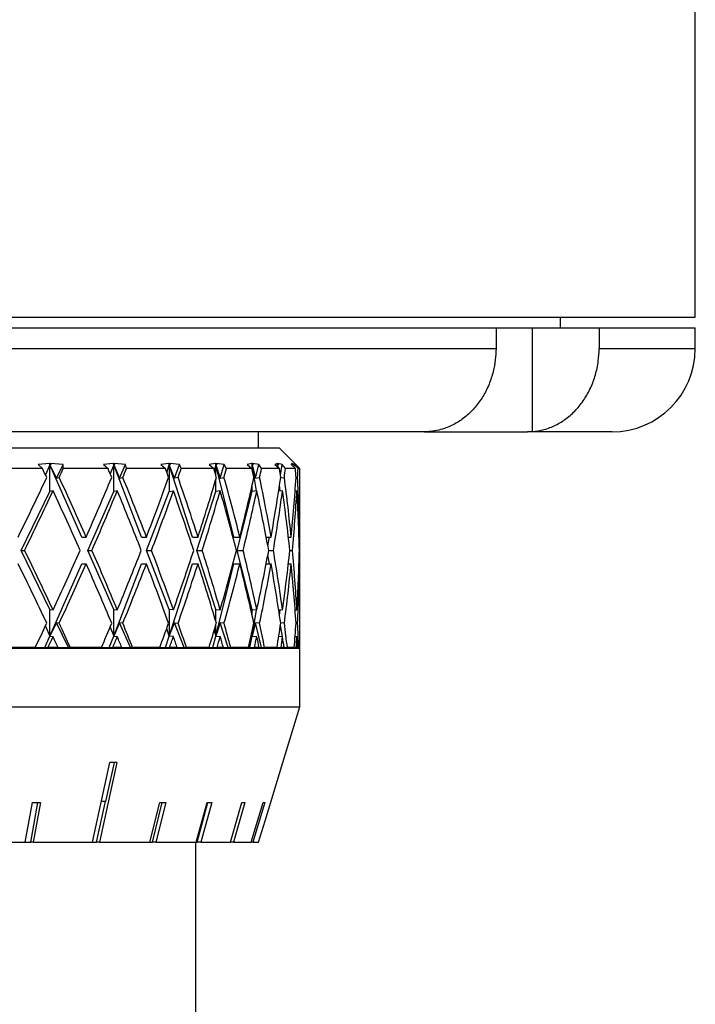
# Model space of a CAD drawing. Header units: inches. Extents: x 1.2 to 31.4, y 1 to 21.5.
# Tile 25 of 63: x 12.2 to 13.3, y 9 to 10.5. Entities that reach past the tile are written whole.
import ezdxf

# ---------------------------------------------------------------- set-up
doc = ezdxf.new("R2010")
doc.units = ezdxf.units.IN
doc.header["$MEASUREMENT"] = 0

msp = doc.modelspace()

# ---------------------------------------------------------------- linework, layer by layer
at = {"color": 7, "linetype": 'Continuous', "lineweight": 25}
for p, q in [((13.2547, 10.0752), (13.2547, 11.3252)), ((11.7547, 10.0752), (13.2547, 10.0752)), ((13.0522, 10.0592), (13.0522, 10.0752)), ((11.8763, 10.0592), (12.9554, 10.0592)), ((12.9554, 10.0592), (12.9554, 10.0282)), ((12.9554, 10.0592), (13.0097, 10.0592)), ((13.0097, 10.0592), (13.0097, 9.9035)), ((13.0097, 10.0592), (13.1103, 10.0592)), ((13.1103, 10.0592), (13.1103, 10.0282)), ((13.1103, 10.0592), (13.2547, 10.0592)), ((13.2547, 10.0282), (13.2547, 10.0592)), ((11.8763, 10.0282), (12.9554, 10.0282)), ((13.1103, 10.0282), (13.2547, 10.0282)), ((12.8479, 9.9032), (11.8785, 9.9032)), ((12.5985, 9.8792), (12.5985, 9.9032)), ((12.8548, 9.9035), (12.8479, 9.9032)), ((12.8479, 9.9032), (13.0026, 9.9032)), ((13.0026, 9.9032), (13.0097, 9.9035)), ((13.1297, 9.9032), (13.0026, 9.9032)), ((11.2681, 9.8792), (12.6297, 9.8792)), ((12.661, 9.848), (12.6297, 9.8792)), ((12.2744, 9.848), (12.2, 9.848)), ((12.2846, 9.8557), (12.2678, 9.8539)), ((12.2678, 9.8539), (12.2744, 9.848)), ((12.2855, 9.8537), (12.2788, 9.8387)), ((12.2866, 9.8539), (12.2846, 9.8557)), ((12.2855, 9.8537), (12.2846, 9.8557)), ((12.2866, 9.8539), (12.2855, 9.8537)), ((12.2855, 9.8137), (12.2855, 9.8537)), ((12.3333, 9.7452), (12.2855, 9.8537)), ((12.2855, 9.8537), (12.2953, 9.8338)), ((12.3051, 9.8539), (12.2865, 9.8557)), ((12.2865, 9.8557), (12.2866, 9.8539)), ((12.2953, 9.8338), (12.3051, 9.8539)), ((12.3055, 9.848), (12.3051, 9.8539)), ((12.3727, 9.848), (12.3055, 9.848)), ((12.3804, 9.8557), (12.3658, 9.8539)), ((12.3658, 9.8539), (12.3727, 9.848)), ((12.3812, 9.8537), (12.376, 9.8402)), ((12.3825, 9.8539), (12.3804, 9.8557)), ((12.3812, 9.8537), (12.3804, 9.8557)), ((12.3825, 9.8539), (12.3812, 9.8537)), ((12.3812, 9.8137), (12.3812, 9.8537)), ((12.423, 9.7452), (12.3812, 9.8537)), ((12.3812, 9.8537), (12.3901, 9.8338)), ((12.3989, 9.8539), (12.3821, 9.8557)), ((12.3821, 9.8557), (12.3825, 9.8539)), ((12.3901, 9.8338), (12.3989, 9.8539)), ((12.4003, 9.848), (12.3989, 9.8539)), ((12.4589, 9.848), (12.4003, 9.848)), ((12.4641, 9.8557), (12.4518, 9.8539)), ((12.4518, 9.8539), (12.4589, 9.848)), ((12.461, 9.8422), (12.4647, 9.8537)), ((12.4662, 9.8539), (12.4641, 9.8557)), ((12.4647, 9.8537), (12.4641, 9.8557)), ((12.4647, 9.8537), (12.4662, 9.8539)), ((12.4647, 9.8537), (12.4647, 9.8137)), ((12.4996, 9.7452), (12.4647, 9.8537)), ((12.4725, 9.8338), (12.4647, 9.8537)), ((12.4802, 9.8539), (12.4655, 9.8557)), ((12.4655, 9.8557), (12.4662, 9.8539)), ((12.4725, 9.8338), (12.4802, 9.8539)), ((12.4826, 9.848), (12.4802, 9.8539)), ((12.5315, 9.848), (12.4826, 9.848)), ((12.534, 9.8557), (12.5244, 9.8539)), ((12.5244, 9.8539), (12.5315, 9.848)), ((12.5345, 9.8537), (12.5323, 9.8452)), ((12.536, 9.8539), (12.534, 9.8557)), ((12.5345, 9.8537), (12.534, 9.8557)), ((12.536, 9.8539), (12.5345, 9.8537)), ((12.5345, 9.8379), (12.5345, 9.8537)), ((12.5617, 9.7452), (12.5345, 9.8537)), ((12.5345, 9.8537), (12.5409, 9.8338)), ((12.5473, 9.8539), (12.5351, 9.8557)), ((12.5351, 9.8557), (12.536, 9.8539)), ((12.5409, 9.8338), (12.5473, 9.8539)), ((12.5506, 9.848), (12.5473, 9.8539)), ((12.5889, 9.848), (12.5506, 9.848)), ((12.5886, 9.8557), (12.5819, 9.8539)), ((12.5819, 9.8539), (12.5889, 9.848)), ((12.589, 9.8537), (12.5881, 9.8486)), ((12.5907, 9.8539), (12.5886, 9.8557)), ((12.589, 9.8537), (12.5886, 9.8557)), ((12.5907, 9.8539), (12.589, 9.8537)), ((12.589, 9.8475), (12.589, 9.8537)), ((12.5959, 9.8146), (12.589, 9.8537)), ((12.589, 9.8537), (12.594, 9.8338)), ((12.5991, 9.8539), (12.5895, 9.8557)), ((12.5895, 9.8557), (12.5907, 9.8539)), ((12.594, 9.8338), (12.5991, 9.8539)), ((12.6032, 9.848), (12.5991, 9.8539)), ((12.6301, 9.848), (12.6032, 9.848)), ((12.6271, 9.8557), (12.6233, 9.8539)), ((12.6233, 9.8539), (12.6301, 9.848)), ((12.6273, 9.8537), (12.627, 9.8507)), ((12.6291, 9.8539), (12.6271, 9.8557)), ((12.6273, 9.8537), (12.6271, 9.8557)), ((12.6291, 9.8539), (12.6273, 9.8537)), ((12.6273, 9.8504), (12.6273, 9.8537)), ((12.6276, 9.8501), (12.6273, 9.8537)), ((12.6273, 9.8537), (12.628, 9.8498)), ((12.6344, 9.8539), (12.6276, 9.8557)), ((12.6276, 9.8557), (12.6291, 9.8539)), ((12.6316, 9.8379), (12.6344, 9.8539)), ((12.6393, 9.848), (12.6344, 9.8539)), ((12.6542, 9.848), (12.6393, 9.848)), ((12.6486, 9.8557), (12.6479, 9.8539)), ((12.6479, 9.8539), (12.6542, 9.848)), ((12.6504, 9.8539), (12.6486, 9.8557)), ((12.6486, 9.8537), (12.6486, 9.8557)), ((12.6504, 9.8539), (12.6486, 9.8537)), ((12.6486, 9.8532), (12.6486, 9.8537)), ((12.6486, 9.8537), (12.6486, 9.8532)), ((12.6486, 9.8532), (12.6486, 9.8537)), ((12.6486, 9.8537), (12.6487, 9.8531)), ((12.6525, 9.8539), (12.6488, 9.8557)), ((12.6488, 9.8557), (12.6504, 9.8539)), ((12.6521, 9.8499), (12.6525, 9.8539)), ((12.6581, 9.848), (12.6525, 9.8539)), ((12.661, 9.848), (12.6581, 9.848)), ((12.661, 9.7942), (12.661, 9.848)), ((12.2953, 9.8338), (12.2994, 9.8347)), ((12.3901, 9.8338), (12.3949, 9.8347)), ((12.4779, 9.8347), (12.4725, 9.8338)), ((12.5409, 9.8338), (12.5469, 9.8347)), ((12.594, 9.8338), (12.6005, 9.8347)), ((12.6319, 9.834), (12.6376, 9.8347)), ((12.6551, 9.8344), (12.6575, 9.8347)), ((12.5345, 9.8137), (12.5345, 9.8314)), ((12.589, 9.8137), (12.589, 9.8217)), ((12.6312, 9.8142), (12.6303, 9.8229)), ((12.2422, 9.7252), (12.2855, 9.8137)), ((12.2901, 9.8147), (12.2855, 9.8137)), ((12.3422, 9.7252), (12.3812, 9.8137)), ((12.3867, 9.8147), (12.3812, 9.8137)), ((12.4307, 9.7252), (12.4647, 9.8137)), ((12.4647, 9.8137), (12.4709, 9.8147)), ((12.506, 9.7252), (12.5345, 9.8137)), ((12.5412, 9.8147), (12.5345, 9.8137)), ((12.5667, 9.7252), (12.589, 9.8137)), ((12.5962, 9.8147), (12.589, 9.8137)), ((12.6349, 9.8147), (12.629, 9.8139)), ((12.6564, 9.8147), (12.6537, 9.8143)), ((12.3333, 9.7452), (12.3398, 9.7452)), ((12.423, 9.7452), (12.4304, 9.7452)), ((12.4996, 9.7452), (12.5079, 9.7452)), ((12.5617, 9.7452), (12.5707, 9.7452)), ((12.6103, 9.7452), (12.6177, 9.7452)), ((12.6128, 9.7318), (12.6152, 9.7452)), ((12.6436, 9.7452), (12.6478, 9.7452)), ((12.6595, 9.7452), (12.6605, 9.7452)), ((12.661, 9.6961), (12.661, 9.7542)), ((12.2855, 9.6366), (12.2422, 9.7252)), ((12.2422, 9.7252), (12.2475, 9.7252)), ((12.3812, 9.6366), (12.3422, 9.7252)), ((12.3422, 9.7252), (12.3486, 9.7252)), ((12.4647, 9.6366), (12.4307, 9.7252)), ((12.4307, 9.7252), (12.4381, 9.7252)), ((12.5345, 9.6366), (12.506, 9.7252)), ((12.506, 9.7252), (12.5143, 9.7252)), ((12.589, 9.6366), (12.5667, 9.7252)), ((12.5667, 9.7252), (12.5757, 9.7252)), ((12.6152, 9.7052), (12.6128, 9.7185)), ((12.6141, 9.7252), (12.6211, 9.7252)), ((12.6458, 9.7252), (12.6497, 9.7252)), ((12.6601, 9.7252), (12.6608, 9.7252)), ((12.2855, 9.5966), (12.3333, 9.7052)), ((12.3333, 9.7052), (12.3398, 9.7052)), ((12.3812, 9.5966), (12.423, 9.7052)), ((12.423, 9.7052), (12.4304, 9.7052)), ((12.4647, 9.5966), (12.4996, 9.7052)), ((12.4996, 9.7052), (12.5079, 9.7052)), ((12.5345, 9.5966), (12.5617, 9.7052)), ((12.5617, 9.7052), (12.5707, 9.7052)), ((12.6103, 9.7052), (12.6177, 9.7052)), ((12.6436, 9.7052), (12.6478, 9.7052)), ((12.6595, 9.7052), (12.6605, 9.7052)), ((12.661, 9.5792), (12.661, 9.6561)), ((12.2855, 9.5966), (12.2855, 9.6366)), ((12.2855, 9.6366), (12.2901, 9.6357)), ((12.3812, 9.5966), (12.3812, 9.6366)), ((12.3812, 9.6366), (12.3867, 9.6357)), ((12.4647, 9.6366), (12.4647, 9.5966)), ((12.4709, 9.6357), (12.4647, 9.6366)), ((12.5345, 9.619), (12.5345, 9.6366)), ((12.5345, 9.6366), (12.5412, 9.6357)), ((12.589, 9.6286), (12.589, 9.6366)), ((12.589, 9.6366), (12.5962, 9.6357)), ((12.589, 9.5966), (12.5959, 9.6357)), ((12.629, 9.6364), (12.6349, 9.6357)), ((12.6303, 9.6274), (12.6312, 9.6361)), ((12.6537, 9.636), (12.6564, 9.6357)), ((12.2788, 9.6116), (12.2855, 9.5966)), ((12.2953, 9.6165), (12.2855, 9.5966)), ((12.2994, 9.6157), (12.2953, 9.6165)), ((12.3135, 9.5792), (12.2953, 9.6165)), ((12.376, 9.6101), (12.3812, 9.5966)), ((12.3901, 9.6165), (12.3812, 9.5966)), ((12.3949, 9.6157), (12.3901, 9.6165)), ((12.4065, 9.5792), (12.3901, 9.6165)), ((12.4647, 9.5966), (12.4725, 9.6165)), ((12.4725, 9.6165), (12.4779, 9.6157)), ((12.4868, 9.5792), (12.4725, 9.6165)), ((12.5409, 9.6165), (12.5345, 9.5966)), ((12.5345, 9.5966), (12.5345, 9.6124)), ((12.5469, 9.6157), (12.5409, 9.6165)), ((12.5529, 9.5792), (12.5409, 9.6165)), ((12.594, 9.6165), (12.589, 9.5966)), ((12.6005, 9.6157), (12.594, 9.6165)), ((12.6034, 9.5792), (12.594, 9.6165)), ((12.6345, 9.5957), (12.6316, 9.6124)), ((12.6376, 9.6157), (12.6319, 9.6164)), ((12.6575, 9.6157), (12.6551, 9.616)), ((12.2778, 9.5792), (12.2855, 9.5966)), ((12.2855, 9.5966), (12.2901, 9.5957)), ((12.3745, 9.5792), (12.3812, 9.5966)), ((12.3812, 9.5966), (12.3867, 9.5957)), ((12.4592, 9.5792), (12.4647, 9.5966)), ((12.4647, 9.5966), (12.461, 9.6081)), ((12.4709, 9.5957), (12.4647, 9.5966)), ((12.5301, 9.5792), (12.5345, 9.5966)), ((12.5323, 9.6051), (12.5345, 9.5966)), ((12.5345, 9.5966), (12.5412, 9.5957)), ((12.5859, 9.5792), (12.589, 9.5966)), ((12.5884, 9.6001), (12.589, 9.5966)), ((12.589, 9.5966), (12.589, 9.6028)), ((12.589, 9.5966), (12.5962, 9.5957)), ((12.6292, 9.5964), (12.6349, 9.5957)), ((12.6538, 9.596), (12.6564, 9.5957)), ((12.6374, 9.5792), (12.6361, 9.5866)), ((11.7595, 9.5782), (12.6607, 9.5782)), ((12.2634, 9.5792), (12.2117, 9.5792)), ((12.2634, 9.5792), (12.2778, 9.5792)), ((12.2778, 9.5792), (12.2824, 9.5792)), ((12.2978, 9.5792), (12.2824, 9.5792)), ((12.2978, 9.5792), (12.3135, 9.5792)), ((12.3135, 9.5792), (12.3161, 9.5792)), ((12.3628, 9.5792), (12.3161, 9.5792)), ((12.3628, 9.5792), (12.3745, 9.5792)), ((12.3745, 9.5792), (12.3798, 9.5792)), ((12.3934, 9.5792), (12.3798, 9.5792)), ((12.3934, 9.5792), (12.4065, 9.5792)), ((12.4065, 9.5792), (12.4097, 9.5792)), ((12.4504, 9.5792), (12.4097, 9.5792)), ((12.4504, 9.5792), (12.4592, 9.5792)), ((12.4592, 9.5792), (12.465, 9.5792)), ((12.4767, 9.5792), (12.465, 9.5792)), ((12.4767, 9.5792), (12.4868, 9.5792)), ((12.4868, 9.5792), (12.4905, 9.5792)), ((12.5245, 9.5792), (12.4905, 9.5792)), ((12.5245, 9.5792), (12.5301, 9.5792)), ((12.5301, 9.5792), (12.5365, 9.5792)), ((12.5459, 9.5792), (12.5365, 9.5792)), ((12.5459, 9.5792), (12.5529, 9.5792)), ((12.5529, 9.5792), (12.557, 9.5792)), ((12.5835, 9.5792), (12.557, 9.5792)), ((12.5672, 9.5782), (12.5672, 9.5792)), ((12.5835, 9.5792), (12.5859, 9.5792)), ((12.5859, 9.5792), (12.5927, 9.5792)), ((12.5997, 9.5792), (12.5927, 9.5792)), ((12.5997, 9.5792), (12.6034, 9.5792)), ((12.6034, 9.5792), (12.6078, 9.5792)), ((12.6265, 9.5792), (12.6078, 9.5792)), ((12.6265, 9.5792), (12.6325, 9.5792)), ((12.6371, 9.5792), (12.6325, 9.5792)), ((12.6371, 9.5792), (12.6374, 9.5792)), ((12.6374, 9.5792), (12.6421, 9.5792)), ((12.6525, 9.5792), (12.6421, 9.5792)), ((12.6525, 9.5792), (12.6554, 9.5792)), ((12.6573, 9.5792), (12.6554, 9.5792)), ((12.6573, 9.5792), (12.6591, 9.5792)), ((12.661, 9.5792), (12.6591, 9.5792)), ((12.6607, 9.4902), (12.6607, 9.5782)), ((11.7595, 9.4902), (12.6607, 9.4902)), ((12.6353, 9.4069), (12.6607, 9.4902)), ((12.3494, 9.287), (12.3754, 9.4069)), ((12.3859, 9.4069), (12.3599, 9.287)), ((12.3695, 9.3481), (12.3822, 9.4069)), ((12.2483, 9.287), (12.2591, 9.3467)), ((12.2567, 9.287), (12.2675, 9.3467)), ((12.2712, 9.3467), (12.2604, 9.287)), ((12.3555, 9.287), (12.3687, 9.3481)), ((12.3695, 9.3481), (12.3626, 9.3481)), ((12.4357, 9.287), (12.4505, 9.3467)), ((12.4394, 9.287), (12.4542, 9.3467)), ((12.4593, 9.3467), (12.4445, 9.287)), ((12.5053, 9.287), (12.5216, 9.3467)), ((12.5065, 9.287), (12.5228, 9.3467)), ((12.5284, 9.3467), (12.5121, 9.287)), ((12.5565, 9.287), (12.5738, 9.3467)), ((12.5784, 9.3467), (12.561, 9.287)), ((12.5879, 9.287), (12.6059, 9.3467)), ((12.6081, 9.3467), (12.5901, 9.287)), ((12.1485, 9.287), (12.2483, 9.287)), ((12.2483, 9.287), (12.2567, 9.287)), ((12.2604, 9.287), (12.2567, 9.287)), ((12.2604, 9.287), (12.3494, 9.287)), ((12.3494, 9.287), (12.3555, 9.287)), ((12.3599, 9.287), (12.3555, 9.287)), ((12.3599, 9.287), (12.4357, 9.287)), ((12.4357, 9.287), (12.4394, 9.287)), ((12.4445, 9.287), (12.4394, 9.287)), ((12.4445, 9.287), (12.5053, 9.287)), ((12.5047, 9.0042), (12.5047, 9.287)), ((12.5053, 9.287), (12.5065, 9.287)), ((12.5121, 9.287), (12.5065, 9.287)), ((12.5121, 9.287), (12.5565, 9.287)), ((12.561, 9.287), (12.5565, 9.287)), ((12.561, 9.287), (12.5879, 9.287)), ((12.5901, 9.287), (12.5879, 9.287)), ((12.5901, 9.287), (12.5987, 9.287))]:
    msp.add_line(p, q, dxfattribs=at)
at = {"color": 7, "linetype": 'Continuous', "lineweight": 25, "flags": 128}
msp.add_lwpolyline([(12.5987, 9.287), (12.6086, 9.3192), (12.6353, 9.4069)], dxfattribs=at)
at = {"color": 7, "linetype": 'Continuous', "lineweight": 25}
msp.add_arc((13.1297, 10.0282), 0.125, 270, 0, dxfattribs=at)
for centre, major_axis, ratio, start_param, end_param in [((11.7547, 9.7052), (-0.7722, 1.5518), 0.305666, 4.64403, 4.652546), ((11.7547, 9.7052), (0.8224, 1.5567), 0.244615, 4.923484, 4.932001), ((11.7547, 9.7052), (-0.7071, 1.5482), 0.366128, 4.629286, 4.637802), ((11.7547, 9.7052), (0.7722, 1.5518), 0.305666, 4.94592, 4.954436), ((11.7547, 9.7052), (-0.624, 1.5471), 0.424811, 4.625295, 4.633811), ((11.7547, 9.7052), (0.7071, 1.5482), 0.366128, 4.960665, 4.969181), ((11.7547, 9.7052), (-0.5186, 1.5498), 0.479537, 4.635877, 4.644393), ((11.7547, 9.7052), (0.624, 1.5471), 0.424811, 4.964655, 4.973172), ((11.7547, 9.7052), (-0.3864, 1.5564), 0.526675, 4.664946, 4.673462), ((11.7547, 9.7052), (0.5186, 1.5498), 0.479537, 4.954074, 4.96259), ((11.7547, 9.7052), (-0.2256, 1.5646), 0.561, 4.714256, 4.722772), ((11.7547, 9.7052), (0.3864, 1.5564), 0.526675, 4.925004, 4.93352), ((11.7547, 9.7052), (-0.0424, 1.5695), 0.576787, 4.779383, 4.787899), ((11.7547, 9.7052), (0.2256, 1.5646), 0.561, 4.875695, 4.884211), ((11.7547, 9.7452), (0.8224, 1.5567), 0.244615, 4.840898, 4.897938), ((11.7547, 9.7452), (-0.7722, 1.5518), 0.305666, 4.561444, 4.618484), ((11.7547, 9.7452), (0.7722, 1.5518), 0.305666, 4.863334, 4.920374), ((11.7547, 9.7452), (-0.7071, 1.5482), 0.366128, 4.546699, 4.60374), ((11.7547, 9.7452), (0.7071, 1.5482), 0.366128, 4.878078, 4.935119), ((11.7547, 9.7452), (-0.624, 1.5471), 0.424811, 4.542709, 4.599749), ((11.7547, 9.7452), (0.624, 1.5471), 0.424811, 4.882069, 4.939109), ((11.7547, 9.7452), (-0.5186, 1.5498), 0.479537, 4.55329, 4.610331), ((11.7547, 9.7452), (0.5186, 1.5498), 0.479537, 4.871488, 4.928528), ((11.7547, 9.7452), (-0.3864, 1.5564), 0.526675, 4.58236, 4.6394), ((11.7547, 9.7452), (0.3864, 1.5564), 0.526675, 4.842418, 4.899458), ((11.7547, 9.7452), (-0.2256, 1.5646), 0.561, 4.631669, 4.68871), ((11.7547, 9.7452), (0.2256, 1.5646), 0.561, 4.793108, 4.850149), ((11.7547, 9.7452), (-0.0424, 1.5695), 0.576787, 4.696797, 4.753837), ((11.7547, 9.7052), (0.8224, 1.5567), 0.244615, 4.85364, 4.910711), ((11.7547, 9.7052), (-0.7722, 1.5518), 0.305666, 4.574186, 4.631257), ((11.7547, 9.7052), (0.7722, 1.5518), 0.305666, 4.876076, 4.933147), ((11.7547, 9.7052), (-0.7071, 1.5482), 0.366128, 4.559441, 4.616513), ((11.7547, 9.7052), (0.7071, 1.5482), 0.366128, 4.89082, 4.947892), ((11.7547, 9.7052), (-0.624, 1.5471), 0.424811, 4.555451, 4.612522), ((11.7547, 9.7052), (0.624, 1.5471), 0.424811, 4.894811, 4.951882), ((11.7547, 9.7052), (-0.5186, 1.5498), 0.479537, 4.566032, 4.623104), ((11.7547, 9.7052), (0.5186, 1.5498), 0.479537, 4.884229, 4.941301), ((11.7547, 9.7052), (-0.3864, 1.5564), 0.526675, 4.595102, 4.652173), ((11.7547, 9.7052), (0.3864, 1.5564), 0.526675, 4.85516, 4.912231), ((11.7547, 9.7052), (-0.2256, 1.5646), 0.561, 4.644411, 4.701483), ((11.7547, 9.7052), (0.2256, 1.5646), 0.561, 4.80585, 4.862922), ((11.7547, 9.7052), (-0.0424, 1.5695), 0.576787, 4.709539, 4.76661), ((11.7547, 9.7452), (0.0424, 1.5695), 0.576787, 4.727981, 4.759227), ((11.7547, 9.7052), (0.0424, 1.5695), 0.576787, 4.740723, 4.771975), ((11.7547, 9.7452), (-0.8224, 1.5567), 0.244615, 4.514067, 4.571138), ((11.7547, 9.7452), (0.7722, 1.5518), 0.305666, 4.793521, 4.850592), ((11.7547, 9.7452), (-0.7722, 1.5518), 0.305666, 4.491631, 4.548702), ((11.7547, 9.7452), (0.7071, 1.5482), 0.366128, 4.808265, 4.865337), ((11.7547, 9.7452), (-0.7071, 1.5482), 0.366128, 4.476886, 4.533958), ((11.7547, 9.7452), (0.624, 1.5471), 0.424811, 4.812256, 4.869327), ((11.7547, 9.7452), (-0.624, 1.5471), 0.424811, 4.472896, 4.529967), ((11.7547, 9.7452), (0.5186, 1.5498), 0.479537, 4.801674, 4.858746), ((11.7547, 9.7452), (-0.5186, 1.5498), 0.479537, 4.483477, 4.540549), ((11.7547, 9.7452), (0.3864, 1.5564), 0.526675, 4.772605, 4.829676), ((11.7547, 9.7452), (-0.3864, 1.5564), 0.526675, 4.512547, 4.569618), ((11.7547, 9.7452), (0.2256, 1.5646), 0.561, 4.723295, 4.780367), ((11.7547, 9.7452), (-0.2256, 1.5646), 0.561, 4.561856, 4.618928), ((11.7547, 9.7452), (0.0424, 1.5695), 0.576787, 4.658168, 4.715239), ((11.7547, 9.7452), (-0.0424, 1.5695), 0.576787, 4.652803, 4.684055), ((11.7547, 9.7052), (-0.8224, 1.5567), 0.244615, 4.52684, 4.58388), ((11.7547, 9.7052), (0.7722, 1.5518), 0.305666, 4.806294, 4.863334), ((11.7547, 9.7052), (-0.7722, 1.5518), 0.305666, 4.504404, 4.561444), ((11.7547, 9.7052), (0.7071, 1.5482), 0.366128, 4.821038, 4.878078), ((11.7547, 9.7052), (-0.7071, 1.5482), 0.366128, 4.489659, 4.546699), ((11.7547, 9.7052), (0.624, 1.5471), 0.424811, 4.825029, 4.882069), ((11.7547, 9.7052), (-0.624, 1.5471), 0.424811, 4.485669, 4.542709), ((11.7547, 9.7052), (0.5186, 1.5498), 0.479537, 4.814447, 4.871488), ((11.7547, 9.7052), (-0.5186, 1.5498), 0.479537, 4.49625, 4.55329), ((11.7547, 9.7052), (0.3864, 1.5564), 0.526675, 4.785378, 4.842418), ((11.7547, 9.7052), (-0.3864, 1.5564), 0.526675, 4.52532, 4.58236), ((11.7547, 9.7052), (0.2256, 1.5646), 0.561, 4.736068, 4.793108), ((11.7547, 9.7052), (-0.2256, 1.5646), 0.561, 4.574629, 4.631669), ((11.7547, 9.7052), (0.0424, 1.5695), 0.576787, 4.670941, 4.727981), ((11.7547, 9.7052), (-0.0424, 1.5695), 0.576787, 4.665551, 4.696797), ((11.7547, 9.7452), (0.7722, 1.5518), 0.305666, 4.757415, 4.780748), ((11.7547, 9.7452), (-0.8224, 1.5567), 0.244615, 4.477961, 4.501294), ((11.7547, 9.7452), (0.7071, 1.5482), 0.366128, 4.77216, 4.795492), ((11.7547, 9.7452), (-0.7722, 1.5518), 0.305666, 4.455525, 4.478858), ((11.7547, 9.7452), (0.624, 1.5471), 0.424811, 4.77615, 4.799483), ((11.7547, 9.7452), (-0.7071, 1.5482), 0.366128, 4.440781, 4.464113), ((11.7547, 9.7452), (0.5186, 1.5498), 0.479537, 4.765569, 4.788901), ((11.7547, 9.7452), (-0.624, 1.5471), 0.424811, 4.43679, 4.460123), ((11.7547, 9.7452), (0.3864, 1.5564), 0.526675, 4.736499, 4.759832), ((11.7547, 9.7452), (-0.5186, 1.5498), 0.479537, 4.447372, 4.470704), ((11.7547, 9.7452), (0.2256, 1.5646), 0.561, 4.68719, 4.710522), ((11.7547, 9.7452), (-0.3864, 1.5564), 0.526675, 4.476441, 4.499774), ((11.7547, 9.7452), (0.0424, 1.5695), 0.576787, 4.622063, 4.645395), ((11.7547, 9.7452), (-0.2256, 1.5646), 0.561, 4.525751, 4.549083), ((11.7547, 9.7052), (0.7722, 1.5518), 0.305666, 4.78301, 4.793521), ((11.7547, 9.7052), (-0.8224, 1.5567), 0.244615, 4.503556, 4.514067), ((11.7547, 9.7052), (0.7071, 1.5482), 0.366128, 4.797754, 4.808265), ((11.7547, 9.7052), (-0.7722, 1.5518), 0.305666, 4.48112, 4.491631), ((11.7547, 9.7052), (0.624, 1.5471), 0.424811, 4.801745, 4.812256), ((11.7547, 9.7052), (-0.7071, 1.5482), 0.366128, 4.466375, 4.476886), ((11.7547, 9.7052), (0.5186, 1.5498), 0.479537, 4.791163, 4.801674), ((11.7547, 9.7052), (-0.624, 1.5471), 0.424811, 4.462385, 4.472896), ((11.7547, 9.7052), (0.3864, 1.5564), 0.526675, 4.762094, 4.772605), ((11.7547, 9.7052), (-0.5186, 1.5498), 0.479537, 4.472966, 4.483477), ((11.7547, 9.7052), (0.2256, 1.5646), 0.561, 4.712784, 4.723295), ((11.7547, 9.7052), (-0.3864, 1.5564), 0.526675, 4.502036, 4.512547), ((11.7547, 9.7052), (0.0424, 1.5695), 0.576787, 4.647657, 4.658168), ((11.7547, 9.7052), (-0.2256, 1.5646), 0.561, 4.551345, 4.561856), ((11.6905, 9.7031), (0.9678, -0.2204), 0.204416, 5.543959, 5.559476), ((11.7024, 9.6367), (0.947, -0.1827), 0.237829, 5.385941, 5.401788), ((11.6829, 9.6367), (0.9484, -0.2428), 0.167125, 5.697005, 5.712853), ((11.6757, 9.6367), (0.9492, -0.2637), 0.127069, 5.846289, 5.862136), ((11.6705, 9.6367), (0.95, -0.2785), 0.085155, 5.992552, 6.008399), ((11.6673, 9.6367), (0.9505, -0.2872), 0.042112, 6.136791, 6.152638)]:
    msp.add_ellipse(centre, major_axis=major_axis, ratio=ratio, start_param=start_param, end_param=end_param, dxfattribs=at)
for points, knots in [([(12.9554, 10.0282), (12.9552, 10.0225), (12.9548, 10.0109), (12.9513, 9.9927), (12.9453, 9.9741), (12.9362, 9.956), (12.9245, 9.9398), (12.9108, 9.9262), (12.8951, 9.9153), (12.8801, 9.9086), (12.8665, 9.9048), (12.8587, 9.9039), (12.8548, 9.9035)], [0, 0, 0, 0, 0.091462, 0.184742, 0.294414, 0.407257, 0.517135, 0.630171, 0.740554, 0.854107, 0.92662, 1, 1, 1, 1]), ([(13.0097, 9.9035), (13.0156, 9.9043), (13.0277, 9.9059), (13.045, 9.9127), (13.0613, 9.9226), (13.0757, 9.9356), (13.0881, 9.9513), (13.098, 9.969), (13.1052, 9.9886), (13.1095, 10.0085), (13.1101, 10.0219), (13.1103, 10.0282)], [0, 0, 0, 0, 0.1111374, 0.2254867, 0.3366502, 0.4510577, 0.5618437, 0.6758756, 0.7860817, 0.8995094, 1, 1, 1, 1])]:
    msp.add_open_spline(points, degree=3, knots=knots, dxfattribs=at)

doc.saveas('drawing.dxf')
